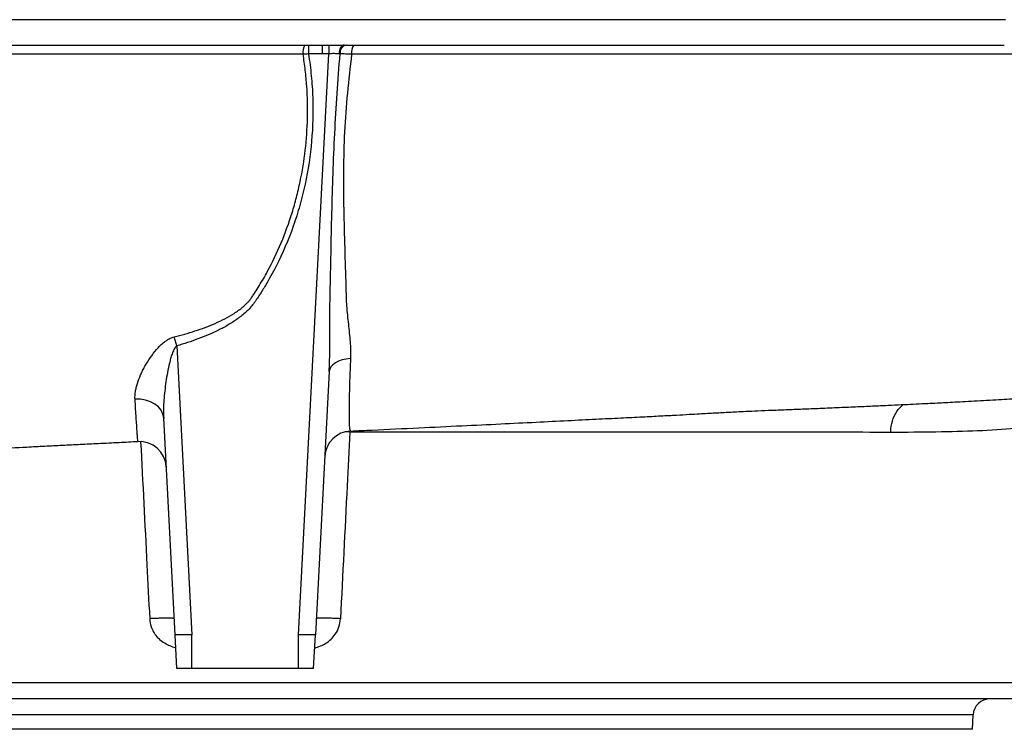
# Model space of a CAD drawing. Header units: millimetres. Extents: x 609 to 2608, y 611 to 2775.
# Tile 4 of 20: x 1011 to 1302, y 752 to 962. Entities that reach past the tile are written whole.
import ezdxf

# ---------------------------------------------------------------- set-up
doc = ezdxf.new("R2010")
doc.units = ezdxf.units.MM

msp = doc.modelspace()

# ---------------------------------------------------------------- linework, layer by layer
at = {"color": 7, "linetype": 'Continuous', "lineweight": 25}
for p, q in [((1096.47, 954.11), (1096.47, 951.45)), ((1100.49, 954.11), (1100.49, 951.45)), ((1093.53, 779.61), (1102.53, 951.49)), ((1100.49, 951.45), (1096.47, 951.45)), ((1057.53, 865.11), (1062.01, 779.61)), ((1102.6, 857.5), (1098.52, 779.61)), ((1057.02, 779.61), (1053.66, 843.72)), ((1053.78, 841.48), (1053.78, 841.48)), ((1053.78, 841.45), (1053.78, 841.45)), ((1101.76, 841.46), (1101.76, 841.46)), ((1101.76, 841.36), (1101.76, 841.36)), ((1108.91, 839.96), (1108.92, 839.94)), ((1057.54, 769.61), (1057.02, 779.61)), ((1062.01, 769.61), (1062.01, 779.61)), ((1093.53, 769.61), (1093.53, 779.61)), ((1097.99, 769.61), (1098.52, 779.61)), ((1093.53, 769.61), (1062.01, 769.61)), ((1339.52, 760.61), (816.01, 760.61)), ((1292.77, 751.61), (1292.99, 755.87)), ((1292.77, 751.61), (862.77, 751.61))]:
    msp.add_line(p, q, dxfattribs=at)
at = {"color": 8, "linetype": 'Continuous', "lineweight": 25}
for p, q in [((1108.75, 839.96), (1108.74, 839.56)), ((1344.52, 765.34), (811.02, 765.34)), ((1292.99, 755.87), (862.55, 755.87))]:
    msp.add_line(p, q, dxfattribs=at)
at = {"color": 7, "linetype": 'Continuous', "lineweight": 25, "flags": 128}
for points in [[(1102.44, 954.11), (1102.45, 953.99), (1102.45, 953.8), (1102.46, 953.54), (1102.47, 953.22), (1102.49, 952.84), (1102.5, 952.41), (1102.52, 951.96), (1102.53, 951.49)], [(1107.09, 954.11), (1106.79, 954.06), (1106.49, 953.91), (1106.22, 953.68), (1105.98, 953.36), (1105.77, 952.97), (1105.62, 952.52), (1105.51, 952.03), (1105.46, 951.51)], [(1057.53, 865.11), (1057.44, 865.45), (1057.34, 865.78), (1057.25, 866.12), (1057.15, 866.45), (1057.06, 866.77), (1056.97, 867.1), (1056.87, 867.42), (1056.78, 867.73)], [(1108.91, 861.35), (1107.64, 861.19), (1106.45, 860.91), (1105.37, 860.53), (1104.44, 860.06), (1103.68, 859.5), (1103.11, 858.88), (1102.75, 858.21), (1102.6, 857.5)], [(1053.66, 843.72), (1053.44, 844.9), (1052.91, 846.01), (1052.1, 847.01), (1051.04, 847.87), (1049.76, 848.54), (1048.32, 849.01), (1046.78, 849.26), (1045.19, 849.27)]]:
    msp.add_lwpolyline(points, dxfattribs=at)
at = {"color": 8, "linetype": 'Continuous', "lineweight": 25, "flags": 128}
msp.add_lwpolyline([(1108.74, 839.56), (1107.32, 839.63), (1107.27, 839.63)], dxfattribs=at)
at = {"color": 7, "linetype": 'Continuous', "lineweight": 25}
for centre, radius, start, end in [((1098.78, 952.01), 3.96, 148.0164, 189.4484), ((1108.21, 951.77), 2.4, 103.0949, 186.2322), ((1112.63, 952), 3.46, 142.459, 190.6106), ((1109.27, 831.88), 8, 92.4448, 176.7027), ((1046.43, 828.81), 8, 3.1994, 92.94), ((1297.99, 755.61), 5, 90, 177)]:
    msp.add_arc(centre, radius, start, end, dxfattribs=at)
msp.add_ellipse((1102.51, 951.31), major_axis=(5.01, 0.15), ratio=0.029074, start_param=0.848043, end_param=0.941272, dxfattribs=at)
for points, knots in [([(617.13, 961.61), (617.99, 961.61), (618.9, 961.61), (620.87, 961.61), (621.93, 961.61), (625.36, 961.61), (627.94, 961.61), (633.65, 961.61), (636.78, 961.61), (643.58, 961.61), (647.24, 961.61), (659.01, 961.61), (667.9, 961.61), (682.86, 961.61), (688.12, 961.61), (699.17, 961.61), (704.94, 961.61), (722.87, 961.61), (735.72, 961.61), (756.3, 961.61), (763.37, 961.61), (777.98, 961.61), (785.51, 961.61), (800.96, 961.61), (808.84, 961.61), (824.86, 961.61), (833.01, 961.61), (857.91, 961.61), (875.07, 961.61), (901.77, 961.61), (910.83, 961.61), (929.02, 961.61), (938.16, 961.61), (965.72, 961.61), (984.29, 961.61), (1012.42, 961.61), (1021.88, 961.61), (1040.78, 961.61), (1050.19, 961.61), (1068.86, 961.61), (1078.11, 961.61), (1096.54, 961.61), (1105.69, 961.61), (1123.86, 961.61), (1132.88, 961.61), (1150.79, 961.61), (1159.62, 961.61), (1185.53, 961.61), (1202.08, 961.61), (1225.84, 961.61), (1233.59, 961.61), (1244.92, 961.61), (1248.64, 961.61), (1256, 961.61), (1259.64, 961.61), (1270.32, 961.61), (1277.16, 961.61), (1290.28, 961.61), (1296.55, 961.61), (1302.53, 961.61)], [0.1948361, 0.1948361, 0.1948361, 0.1948361, 0.2074168, 0.2074168, 0.2199975, 0.2199975, 0.2451588, 0.2451588, 0.2703202, 0.2703202, 0.2954816, 0.2954816, 0.3458043, 0.3458043, 0.3709657, 0.3709657, 0.3961271, 0.3961271, 0.4464498, 0.4464498, 0.4716112, 0.4716112, 0.4967726, 0.4967726, 0.5219339, 0.5219339, 0.5470953, 0.5470953, 0.597418, 0.597418, 0.6225794, 0.6225794, 0.6477408, 0.6477408, 0.6980635, 0.6980635, 0.7232249, 0.7232249, 0.7483863, 0.7483863, 0.7735477, 0.7735477, 0.798709, 0.798709, 0.8238704, 0.8238704, 0.8490318, 0.8490318, 0.8993545, 0.8993545, 0.9245159, 0.9245159, 0.9370966, 0.9370966, 0.9496773, 0.9496773, 0.9748386, 0.9748386, 1, 1, 1, 1]), ([(617.51, 954.11), (618.38, 954.11), (619.28, 954.11), (621.25, 954.11), (622.32, 954.11), (625.74, 954.11), (628.32, 954.11), (634.02, 954.11), (637.15, 954.11), (643.94, 954.11), (647.6, 954.11), (659.36, 954.11), (668.24, 954.11), (683.18, 954.11), (688.44, 954.11), (699.48, 954.11), (705.25, 954.11), (723.16, 954.11), (736, 954.11), (756.56, 954.11), (763.62, 954.11), (778.22, 954.11), (785.75, 954.11), (801.18, 954.11), (809.05, 954.11), (825.06, 954.11), (833.2, 954.11), (858.08, 954.11), (875.22, 954.11), (901.89, 954.11), (910.94, 954.11), (929.11, 954.11), (938.24, 954.11), (965.78, 954.11), (984.32, 954.11), (1012.43, 954.11), (1021.88, 954.11), (1040.76, 954.11), (1050.16, 954.11), (1068.81, 954.11), (1078.06, 954.11), (1091.68, 954.11), (1096.09, 954.11), (1100.49, 954.11)], [0.1948361, 0.1948361, 0.1948361, 0.1948361, 0.2074168, 0.2074168, 0.2199975, 0.2199975, 0.2451588, 0.2451588, 0.2703202, 0.2703202, 0.2954816, 0.2954816, 0.3458043, 0.3458043, 0.3709657, 0.3709657, 0.3961271, 0.3961271, 0.4464498, 0.4464498, 0.4716112, 0.4716112, 0.4967726, 0.4967726, 0.5219339, 0.5219339, 0.5470953, 0.5470953, 0.597418, 0.597418, 0.6225794, 0.6225794, 0.6477408, 0.6477408, 0.6980635, 0.6980635, 0.7232249, 0.7232249, 0.7483863, 0.7483863, 0.7735477, 0.7735477, 0.785645, 0.785645, 0.785645, 0.785645]), ([(1107.09, 954.11), (1109.63, 954.11), (1112.15, 954.11), (1123.75, 954.11), (1132.76, 954.11), (1150.65, 954.11), (1159.48, 954.11), (1185.35, 954.11), (1201.88, 954.11), (1225.62, 954.11), (1233.36, 954.11), (1244.68, 954.11), (1248.4, 954.11), (1255.75, 954.11), (1259.39, 954.11), (1270.06, 954.11), (1276.88, 954.11), (1289.99, 954.11), (1296.26, 954.11), (1302.22, 954.11)], [0.7917148, 0.7917148, 0.7917148, 0.7917148, 0.798709, 0.798709, 0.8238704, 0.8238704, 0.8490318, 0.8490318, 0.8993545, 0.8993545, 0.9245159, 0.9245159, 0.9370966, 0.9370966, 0.9496773, 0.9496773, 0.9748386, 0.9748386, 1, 1, 1, 1]), ([(1094.88, 951.36), (1088.19, 951.36), (1081.48, 951.36), (1068.02, 951.36), (1061.27, 951.36), (1047.72, 951.36), (1040.93, 951.36), (1032.41, 951.36), (1030.7, 951.36), (1027.3, 951.36), (1025.59, 951.36), (1020.5, 951.36), (1017.1, 951.36), (1000.17, 951.36), (986.72, 951.36), (960.03, 951.36), (946.78, 951.36), (927.05, 951.36), (920.5, 951.36), (912.34, 951.36), (910.71, 951.36), (907.45, 951.36), (905.82, 951.36), (900.95, 951.36), (897.73, 951.36), (881.69, 951.36), (869.19, 951.36), (844.8, 951.36), (832.91, 951.36), (815.53, 951.36), (809.81, 951.36), (801.35, 951.36), (798.55, 951.36), (794.37, 951.36), (792.98, 951.36), (790.22, 951.36), (788.84, 951.36), (776.52, 951.36), (766.05, 951.36), (746.03, 951.36), (736.48, 951.36), (718.31, 951.36), (709.67, 951.36), (699.46, 951.36), (697.44, 951.36), (693.47, 951.36), (691.52, 951.36), (685.79, 951.36), (682.11, 951.36), (671.49, 951.36), (664.97, 951.36), (653.07, 951.36), (647.68, 951.36), (640.35, 951.36), (638.04, 951.36), (634.81, 951.36), (633.78, 951.36), (631.79, 951.36), (630.84, 951.36), (628.15, 951.36), (626.54, 951.36), (623.51, 951.36), (622.08, 951.36), (620.66, 951.36)], [0, 0, 0, 0, 0.03125, 0.03125, 0.0625, 0.0625, 0.09375, 0.09375, 0.101562, 0.101562, 0.109375, 0.109375, 0.125, 0.125, 0.1875, 0.1875, 0.25, 0.25, 0.28125, 0.28125, 0.289062, 0.289062, 0.296875, 0.296875, 0.3125, 0.3125, 0.375, 0.375, 0.4375, 0.4375, 0.46875, 0.46875, 0.484375, 0.484375, 0.492188, 0.492188, 0.5, 0.5, 0.5625, 0.5625, 0.625, 0.625, 0.6875, 0.6875, 0.703125, 0.703125, 0.71875, 0.71875, 0.75, 0.75, 0.8125, 0.8125, 0.875, 0.875, 0.90625, 0.90625, 0.921875, 0.921875, 0.9375, 0.9375, 0.96875, 0.96875, 1, 1, 1, 1]), ([(1096.47, 951.45), (1096.82, 949.31), (1097.09, 947.16), (1097.41, 943.93), (1097.49, 942.85), (1097.64, 940.69), (1097.69, 939.61), (1097.88, 934.22), (1097.76, 929.94), (1097.02, 921.41), (1096.38, 917.17), (1095.25, 911.89), (1095.01, 910.84), (1094.49, 908.74), (1094.21, 907.69), (1093.33, 904.57), (1092.68, 902.51), (1090.53, 896.43), (1088.85, 892.48), (1085.91, 886.72), (1084.87, 884.83), (1083.19, 882.04), (1082.62, 881.12), (1081.73, 879.75), (1081.44, 879.3), (1080.98, 878.63), (1080.83, 878.41), (1080.53, 877.96), (1080.37, 877.74), (1079.56, 876.66), (1078.82, 875.87), (1077.62, 874.75), (1077.2, 874.38), (1076.35, 873.69), (1075.91, 873.36), (1074.58, 872.4), (1073.66, 871.81), (1071.78, 870.7), (1070.82, 870.19), (1068.86, 869.22), (1067.86, 868.76), (1065.84, 867.9), (1064.82, 867.5), (1061.73, 866.37), (1059.64, 865.7), (1057.53, 865.11)], [0, 0, 0, 0, 0.0625, 0.0625, 0.09375, 0.09375, 0.125, 0.125, 0.25, 0.25, 0.375, 0.375, 0.40625, 0.40625, 0.4375, 0.4375, 0.5, 0.5, 0.625, 0.625, 0.6875, 0.6875, 0.71875, 0.71875, 0.734375, 0.734375, 0.742188, 0.742188, 0.75, 0.75, 0.78125, 0.78125, 0.796875, 0.796875, 0.8125, 0.8125, 0.84375, 0.84375, 0.875, 0.875, 0.90625, 0.90625, 0.9375, 0.9375, 1, 1, 1, 1]), ([(1079.32, 878.87), (1079.38, 878.95), (1079.43, 879.03), (1079.54, 879.2), (1079.71, 879.44), (1080.1, 880.02), (1080.43, 880.52), (1081.08, 881.53), (1081.5, 882.2), (1082.75, 884.24), (1083.55, 885.62), (1085.82, 889.8), (1087.18, 892.65), (1089.62, 898.46), (1090.7, 901.43), (1092.1, 905.96), (1092.53, 907.49), (1093.33, 910.57), (1093.69, 912.12), (1094.67, 916.77), (1095.17, 919.88), (1095.88, 926.13), (1096.1, 929.26), (1096.25, 935.55), (1096.18, 938.71), (1095.86, 943.47), (1095.71, 945.06), (1095.35, 948.22), (1095.13, 949.79), (1094.88, 951.36)], [0, 0, 0, 0, 0.003906, 0.003906, 0.007812, 0.015625, 0.03125, 0.03125, 0.0625, 0.0625, 0.125, 0.125, 0.25, 0.25, 0.375, 0.375, 0.4375, 0.4375, 0.5, 0.5, 0.625, 0.625, 0.75, 0.75, 0.875, 0.875, 0.9375, 0.9375, 1, 1, 1, 1]), ([(1105.46, 951.51), (1105.25, 951.51), (1105.02, 951.52), (1104.56, 951.54), (1104.32, 951.55), (1103.83, 951.56), (1103.57, 951.55), (1103.05, 951.53), (1102.79, 951.51), (1102.53, 951.49)], [0, 0, 0, 0, 0.25, 0.25, 0.5, 0.5, 0.75, 0.75, 1, 1, 1, 1]), ([(1102.6, 857.5), (1102.7, 859.4), (1102.75, 861.32), (1102.8, 865.16), (1102.8, 867.09), (1102.79, 870.97), (1102.79, 872.92), (1102.81, 875.86), (1102.82, 876.84), (1102.85, 878.31), (1102.86, 878.8), (1102.88, 879.78), (1102.89, 880.27), (1103.06, 888.61), (1103.21, 896.46), (1103.5, 908.26), (1103.61, 912.19), (1103.88, 920.05), (1104.05, 923.99), (1104.45, 931.86), (1104.68, 935.79), (1105.22, 943.65), (1105.51, 947.58), (1105.82, 951.51)], [0, 0, 0, 0, 0.0625, 0.0625, 0.125, 0.125, 0.1875, 0.1875, 0.21875, 0.21875, 0.234375, 0.234375, 0.25, 0.25, 0.5, 0.5, 0.625, 0.625, 0.75, 0.75, 0.875, 0.875, 1, 1, 1, 1]), ([(1109.23, 951.36), (1108.6, 951.39), (1108, 951.41), (1107.14, 951.45), (1106.86, 951.47), (1106.33, 951.49), (1106.07, 951.5), (1105.82, 951.51)], [0, 0, 0, 0, 0.5, 0.5, 0.75, 0.75, 1, 1, 1, 1]), ([(1109.23, 951.36), (1108.77, 947.55), (1108.34, 943.73), (1107.63, 936.08), (1107.34, 932.25), (1106.95, 924.58), (1106.85, 920.75), (1106.78, 913.08), (1106.82, 909.26), (1106.96, 901.62), (1107.07, 897.81), (1107.29, 890.21), (1107.41, 886.41), (1107.55, 881.67), (1107.57, 880.72), (1107.61, 879.54), (1107.61, 879.3), (1107.63, 878.83), (1107.64, 878.59), (1107.67, 877.89), (1107.7, 877.42), (1107.8, 876.02), (1107.88, 875.09), (1108.07, 873.27), (1108.17, 872.38), (1108.46, 869.72), (1108.66, 868), (1108.91, 864.62), (1108.97, 862.97), (1108.91, 861.35)], [0, 0, 0, 0, 0.125, 0.125, 0.25, 0.25, 0.375, 0.375, 0.5, 0.5, 0.625, 0.625, 0.75, 0.75, 0.78125, 0.78125, 0.789063, 0.789063, 0.796875, 0.796875, 0.8125, 0.8125, 0.84375, 0.84375, 0.875, 0.875, 0.9375, 0.9375, 1, 1, 1, 1]), ([(1368.72, 951.36), (1367.67, 951.36), (1366.62, 951.36), (1364.56, 951.36), (1363.54, 951.36), (1360.45, 951.36), (1358.36, 951.36), (1354.9, 951.36), (1353.7, 951.36), (1351.16, 951.36), (1349.82, 951.36), (1347.02, 951.36), (1345.54, 951.36), (1342.43, 951.36), (1340.8, 951.36), (1335.6, 951.36), (1331.73, 951.36), (1323.32, 951.36), (1318.79, 951.36), (1312.71, 951.36), (1311.48, 951.36), (1308.97, 951.36), (1307.7, 951.36), (1303.83, 951.36), (1301.19, 951.36), (1293.1, 951.36), (1287.47, 951.36), (1278.7, 951.36), (1275.72, 951.36), (1269.64, 951.36), (1266.55, 951.36), (1260.25, 951.36), (1257.05, 951.36), (1250.56, 951.36), (1247.27, 951.36), (1242.28, 951.36), (1240.61, 951.36), (1237.24, 951.36), (1235.55, 951.36), (1230.46, 951.36), (1227.03, 951.36), (1216.62, 951.36), (1209.53, 951.36), (1195.09, 951.36), (1187.73, 951.36), (1172.73, 951.36), (1165.1, 951.36), (1153.43, 951.36), (1149.51, 951.36), (1141.59, 951.36), (1137.6, 951.36), (1125.55, 951.36), (1117.44, 951.36), (1109.23, 951.36)], [0, 0, 0, 0, 0.03125, 0.03125, 0.0625, 0.0625, 0.125, 0.125, 0.15625, 0.15625, 0.1875, 0.1875, 0.21875, 0.21875, 0.25, 0.25, 0.3125, 0.3125, 0.375, 0.375, 0.390625, 0.390625, 0.40625, 0.40625, 0.4375, 0.4375, 0.5, 0.5, 0.53125, 0.53125, 0.5625, 0.5625, 0.59375, 0.59375, 0.625, 0.625, 0.640625, 0.640625, 0.65625, 0.65625, 0.6875, 0.6875, 0.75, 0.75, 0.8125, 0.8125, 0.875, 0.875, 0.90625, 0.90625, 0.9375, 0.9375, 1, 1, 1, 1]), ([(1056.78, 867.73), (1058.85, 868.25), (1060.9, 868.82), (1063.93, 869.81), (1064.93, 870.16), (1066.93, 870.91), (1067.91, 871.31), (1069.86, 872.16), (1070.82, 872.61), (1072.69, 873.59), (1073.61, 874.12), (1074.95, 874.98), (1075.39, 875.28), (1076.26, 875.91), (1076.68, 876.24), (1077.49, 876.93), (1077.88, 877.29), (1078.44, 877.86), (1078.63, 878.05), (1078.89, 878.35), (1078.98, 878.45), (1079.15, 878.66), (1079.24, 878.76), (1079.32, 878.87)], [0, 0, 0, 0, 0.25, 0.25, 0.375, 0.375, 0.5, 0.5, 0.625, 0.625, 0.75, 0.75, 0.8125, 0.8125, 0.875, 0.875, 0.9375, 0.9375, 0.96875, 0.96875, 0.984375, 0.984375, 1, 1, 1, 1]), ([(1045.19, 849.27), (1045.15, 850.01), (1045.2, 850.77), (1045.38, 851.96), (1045.46, 852.36), (1045.66, 853.17), (1045.77, 853.58), (1046.16, 854.81), (1046.48, 855.64), (1047.03, 856.9), (1047.23, 857.32), (1047.65, 858.17), (1047.88, 858.6), (1048.59, 859.87), (1049.11, 860.72), (1050.25, 862.38), (1050.87, 863.21), (1051.9, 864.4), (1052.27, 864.79), (1053.03, 865.54), (1053.44, 865.89), (1054.08, 866.39), (1054.3, 866.55), (1054.76, 866.85), (1055, 867), (1055.73, 867.39), (1056.24, 867.59), (1056.78, 867.73)], [0, 0, 0, 0, 0.125, 0.125, 0.1875, 0.1875, 0.25, 0.25, 0.375, 0.375, 0.4375, 0.4375, 0.5, 0.5, 0.625, 0.625, 0.75, 0.75, 0.8125, 0.8125, 0.875, 0.875, 0.90625, 0.90625, 0.9375, 0.9375, 1, 1, 1, 1]), ([(1057.53, 865.11), (1057.43, 865.04), (1057.34, 864.96), (1057.18, 864.79), (1057.11, 864.69), (1056.9, 864.4), (1056.78, 864.19), (1056.46, 863.55), (1056.29, 863.11), (1055.98, 862.22), (1055.84, 861.77), (1055.59, 860.87), (1055.47, 860.41), (1055.14, 859.05), (1054.95, 858.14), (1054.61, 856.31), (1054.46, 855.4), (1054.06, 852.66), (1053.86, 850.85), (1053.67, 848.15), (1053.63, 847.25), (1053.6, 845.48), (1053.61, 844.6), (1053.66, 843.72)], [0, 0, 0, 0, 0.015625, 0.015625, 0.03125, 0.03125, 0.0625, 0.0625, 0.125, 0.125, 0.1875, 0.1875, 0.25, 0.25, 0.375, 0.375, 0.5, 0.5, 0.75, 0.75, 0.875, 0.875, 1, 1, 1, 1]), ([(1108.92, 839.88), (1111.06, 839.98), (1117.81, 840.29), (1128.83, 840.82), (1141.54, 841.43), (1153.06, 841.98), (1163.5, 842.5), (1172.89, 842.97), (1181.25, 843.39), (1188.59, 843.75), (1194.95, 844.07), (1200.42, 844.35), (1205.03, 844.6), (1208.85, 844.81), (1211.92, 844.98), (1214.47, 845.12), (1216.73, 845.25), (1218.89, 845.36), (1220.99, 845.47), (1223.3, 845.59), (1226.1, 845.73), (1229.62, 845.88), (1233.79, 846.06), (1238.37, 846.24), (1243.3, 846.44), (1248.56, 846.65), (1254.08, 846.89), (1259.45, 847.12), (1264.38, 847.35), (1268.76, 847.55), (1272.64, 847.73), (1276.2, 847.9), (1279.43, 848.05), (1282.32, 848.2), (1284.99, 848.33), (1287.77, 848.48), (1290.9, 848.65), (1294.37, 848.83), (1297.94, 849.03), (1301.38, 849.23), (1304.45, 849.43), (1307.08, 849.61), (1309.21, 849.78), (1310.48, 849.87), (1311, 849.91), (1311.01, 849.91)], [0, 0, 0, 0, 0.024593, 0.077758, 0.127026, 0.172712, 0.214762, 0.253097, 0.287728, 0.318703, 0.34606, 0.3698, 0.389921, 0.406428, 0.419834, 0.430263, 0.440286, 0.450052, 0.459565, 0.468884, 0.482059, 0.498752, 0.518987, 0.542768, 0.566971, 0.593896, 0.623228, 0.6515, 0.677614, 0.701627, 0.723553, 0.743382, 0.763808, 0.781379, 0.796754, 0.814445, 0.835297, 0.859302, 0.886458, 0.913837, 0.939599, 0.962445, 0.982376, 0.999417, 1, 1, 1, 1]), ([(1342.59, 844), (1341.22, 844.11), (1339.62, 844.13), (1335.94, 843.94), (1333.88, 843.75), (1330.44, 843.35), (1329.23, 843.2), (1326.72, 842.88), (1325.41, 842.71), (1321.34, 842.2), (1318.43, 841.85), (1312.21, 841.2), (1308.91, 840.9), (1301.9, 840.34), (1298.2, 840.08), (1290.41, 839.74), (1286.32, 839.64), (1277.72, 839.5), (1273.26, 839.47), (1268.61, 839.46)], [0, 0, 0, 0, 0.125, 0.125, 0.25, 0.25, 0.3125, 0.3125, 0.375, 0.375, 0.5, 0.5, 0.625, 0.625, 0.75, 0.75, 0.875, 0.875, 1, 1, 1, 1]), ([(1108.74, 839.56), (1108.46, 834.24), (1108.19, 828.92), (1107.92, 823.6), (1107.25, 810.52), (1106.58, 797.43), (1105.92, 784.34)], [0, 0, 0, 0, 0.016, 0.016, 0.016, 0.05535407, 0.05535407, 0.05535407, 0.05535407]), ([(1268.61, 839.46), (1263.23, 839.49), (1257.66, 839.51), (1246.12, 839.53), (1240.16, 839.53), (1227.86, 839.54), (1221.51, 839.56), (1213.34, 839.56), (1211.69, 839.56), (1208.39, 839.55), (1206.74, 839.55), (1201.74, 839.54), (1198.38, 839.53), (1188.23, 839.51), (1181.35, 839.51), (1167.37, 839.51), (1160.27, 839.52), (1145.86, 839.53), (1138.54, 839.54), (1129.25, 839.55), (1127.38, 839.55), (1123.66, 839.56), (1121.79, 839.56), (1116.2, 839.56), (1112.47, 839.56), (1108.74, 839.56)], [0, 0, 0, 0, 0.125, 0.125, 0.25, 0.25, 0.375, 0.375, 0.40625, 0.40625, 0.4375, 0.4375, 0.5, 0.5, 0.625, 0.625, 0.75, 0.75, 0.875, 0.875, 0.90625, 0.90625, 0.9375, 0.9375, 1, 1, 1, 1]), ([(854.29, 826.4), (854.75, 826.43), (858.29, 826.65), (864.79, 827.05), (872.54, 827.52), (878.58, 827.87), (882.87, 828.12), (886.54, 828.34), (889.33, 828.5), (891.56, 828.63), (893.68, 828.76), (896.33, 828.91), (899.67, 829.11), (903.71, 829.34), (908.5, 829.61), (914.1, 829.92), (920.63, 830.28), (927.79, 830.67), (935.16, 831.07), (942.35, 831.46), (951.33, 831.94), (961.76, 832.5), (973.5, 833.11), (984.29, 833.67), (994.29, 834.18), (1003.83, 834.67), (1011.85, 835.08), (1018.49, 835.42), (1023.75, 835.69), (1029.02, 835.95), (1034.61, 836.23), (1040.29, 836.51), (1044.19, 836.71), (1046.03, 836.8)], [0, 0, 0, 0, 0.008457, 0.064633, 0.115158, 0.142323, 0.166912, 0.187431, 0.203812, 0.213479, 0.224344, 0.239176, 0.257971, 0.280713, 0.307382, 0.337975, 0.3726, 0.410799, 0.448542, 0.484933, 0.519772, 0.584752, 0.643958, 0.697842, 0.746507, 0.792905, 0.839193, 0.865051, 0.890865, 0.916641, 0.942669, 0.972956, 1, 1, 1, 1]), ([(1056.77, 784.34), (1056.77, 784.36), (1056.73, 784.38), (1056.57, 784.42), (1056.44, 784.44), (1056.1, 784.46), (1055.88, 784.47), (1055.36, 784.48), (1055.06, 784.49), (1054.37, 784.49), (1053.99, 784.48), (1053.19, 784.47), (1052.76, 784.46), (1051.88, 784.44), (1051.42, 784.42), (1050.52, 784.38), (1050.06, 784.36), (1049.62, 784.34)], [0, 0, 0, 0, 0.125, 0.125, 0.25, 0.25, 0.375, 0.375, 0.5, 0.5, 0.625, 0.625, 0.75, 0.75, 0.875, 0.875, 1, 1, 1, 1]), ([(1105.92, 784.34), (1105.47, 784.36), (1105.02, 784.38), (1104.12, 784.42), (1103.66, 784.44), (1102.78, 784.46), (1102.35, 784.47), (1101.54, 784.48), (1101.17, 784.49), (1100.48, 784.49), (1100.18, 784.48), (1099.66, 784.47), (1099.44, 784.46), (1099.1, 784.44), (1098.97, 784.42), (1098.81, 784.38), (1098.77, 784.36), (1098.77, 784.34)], [0, 0, 0, 0, 0.125, 0.125, 0.25, 0.25, 0.375, 0.375, 0.5, 0.5, 0.625, 0.625, 0.75, 0.75, 0.875, 0.875, 1, 1, 1, 1]), ([(1062.01, 769.61), (1061.43, 769.61), (1060.84, 769.61), (1059.76, 769.61), (1059.26, 769.61), (1058.44, 769.61), (1058.11, 769.61), (1057.66, 769.61), (1057.54, 769.61), (1057.54, 769.61)], [2.357564, 2.357564, 2.357564, 2.357564, 2.749578, 2.749578, 3.141593, 3.141593, 3.533607, 3.533607, 3.925621, 3.925621, 3.925621, 3.925621]), ([(1097.99, 769.61), (1097.99, 769.61), (1097.88, 769.61), (1097.43, 769.61), (1097.1, 769.61), (1096.27, 769.61), (1095.78, 769.61), (1094.7, 769.61), (1094.11, 769.61), (1093.53, 769.61)], [2.357564, 2.357564, 2.357564, 2.357564, 2.749578, 2.749578, 3.141593, 3.141593, 3.533607, 3.533607, 3.925621, 3.925621, 3.925621, 3.925621])]:
    msp.add_open_spline(points, degree=3, knots=knots, dxfattribs=at)
for points in [[(1100.49, 954.11), (1101.14, 954.11), (1101.79, 954.11), (1102.44, 954.11)], [(1102.44, 954.11), (1103.99, 954.11), (1105.54, 954.11), (1107.09, 954.11)], [(1096.47, 951.45), (1095.94, 951.42), (1095.41, 951.39), (1094.88, 951.36)], [(1102.53, 951.49), (1101.85, 951.46), (1101.17, 951.45), (1100.49, 951.45)], [(1057.4, 779.61), (1057.15, 779.61), (1057.02, 779.61), (1057.02, 779.61)], [(1058.48, 779.61), (1058.02, 779.61), (1057.65, 779.61), (1057.4, 779.61)], [(1060.1, 779.61), (1059.5, 779.61), (1058.94, 779.61), (1058.48, 779.61)], [(1062.01, 779.61), (1061.36, 779.61), (1060.7, 779.61), (1060.1, 779.61)], [(1095.44, 779.61), (1094.83, 779.61), (1094.18, 779.61), (1093.53, 779.61)], [(1097.06, 779.61), (1096.6, 779.61), (1096.04, 779.61), (1095.44, 779.61)], [(1098.14, 779.61), (1097.89, 779.61), (1097.52, 779.61), (1097.06, 779.61)], [(1098.52, 779.61), (1098.52, 779.61), (1098.39, 779.61), (1098.14, 779.61)]]:
    msp.add_open_spline(points, degree=3, dxfattribs=at)
at = {"color": 8, "linetype": 'Continuous', "lineweight": 25}
for points, knots in [([(1108.91, 861.35), (1108.86, 860.19), (1108.76, 857.87), (1108.65, 854.65), (1108.56, 851.65), (1108.48, 848.22), (1108.45, 844.73), (1108.51, 841.83), (1108.65, 840.11), (1108.83, 840), (1108.91, 839.96)], [0, 0, 0, 0, 0.088596, 0.177195, 0.268939, 0.360685, 0.523025, 0.689952, 0.855376, 1, 1, 1, 1]), ([(1046.03, 836.84), (1046.03, 836.82), (1046.02, 836.77), (1046, 837.02), (1045.95, 837.6), (1045.88, 838.57), (1045.79, 839.91), (1045.68, 841.64), (1045.54, 843.79), (1045.38, 846.3), (1045.26, 848.28), (1045.19, 849.27)], [0, 0, 0, 0, 0.032481, 0.146726, 0.260973, 0.378594, 0.496218, 0.620034, 0.743848, 0.871924, 1, 1, 1, 1]), ([(1268.61, 839.46), (1268.62, 839.57), (1268.67, 840.71), (1269.07, 842.93), (1270.3, 845.8), (1271.62, 847.08), (1272.28, 847.71)], [0, 0, 0, 0, 0.031779, 0.337559, 0.668954, 1, 1, 1, 1]), ([(1049.62, 784.34), (1049.35, 789.66), (1048.46, 807.1), (1047.57, 824.53), (1046.95, 836.64)], [0, 0, 0, 0, 0.3052047, 1, 1, 1, 1]), ([(1057.23, 775.64), (1056.11, 776.04), (1054.35, 776.67), (1052.37, 778.2), (1050.98, 779.8), (1049.92, 781.87), (1049.72, 783.51), (1049.62, 784.34)], [0, 0, 0, 0, 0.2867455, 0.448415, 0.6018696, 0.7976646, 1, 1, 1, 1]), ([(1098.31, 775.63), (1099.44, 776.04), (1101.2, 776.68), (1103.19, 778.22), (1104.56, 779.82), (1105.62, 781.88), (1105.82, 783.51), (1105.92, 784.34)], [0, 0, 0, 0, 0.289786, 0.450634, 0.603497, 0.798471, 1, 1, 1, 1])]:
    msp.add_open_spline(points, degree=3, knots=knots, dxfattribs=at)

doc.saveas('drawing.dxf')
